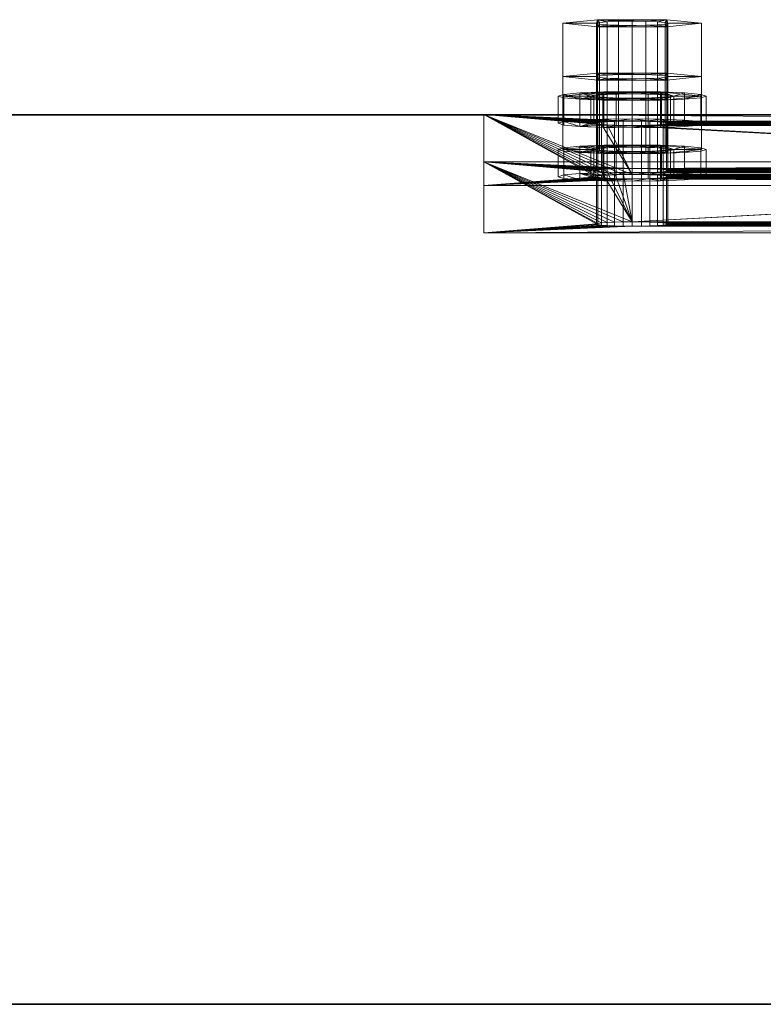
# Model space of a CAD drawing. Extents: x -0.3 to 41.3, y 0 to 17.8.
# Tile 239 of 256: x 11.257 to 11.383, y 10.267 to 10.433. Entities that reach past the tile are written whole.
import ezdxf

# ---------------------------------------------------------------- set-up
doc = ezdxf.new("R2010")
doc.units = 0
doc.header["$MEASUREMENT"] = 0
for name, color, linetype, lineweight in [('ANILHAS', 135, 'Continuous', 0), ('PLACAS_DE_BASE', 144, 'Continuous', 0), ('PORCAS', 157, 'Continuous', 0)]:
    doc.layers.add(name, color=color, linetype=linetype, lineweight=lineweight)
for name, color, linetype in [('V108', 7, 'Continuous'), ('V210', 7, 'Continuous'), ('V303', 7, 'Continuous')]:
    doc.layers.add(name, color=color, linetype=linetype)

msp = doc.modelspace()

# ---------------------------------------------------------------- linework, layer by layer
at = {"layer": 'V108', "color": 252, "true_color": 0x838383}
for points, invisible_edges in [([(13.18092, 10.41714, 196.60001), (10.80592, 10.41714, 196.60001), (10.80592, 10.26714, 196.60001)], 12), ([(13.18092, 10.41714, 196.00001), (10.80592, 10.41714, 196.00001), (10.80592, 10.26714, 196.00001)], 12), ([(13.18092, 10.41714, 196.60001), (10.80592, 10.26714, 196.60001), (13.18092, 10.26714, 196.60001)], 9), ([(13.18092, 10.41714, 196.00001), (10.80592, 10.26714, 196.00001), (13.18092, 10.26714, 196.00001)], 9)]:
    msp.add_3dface(points, dxfattribs=dict(at, invisible_edges=invisible_edges))
for points in [[(13.18092, 10.41714, 196.60001), (10.80592, 10.41714, 196.60001), (10.80592, 10.41714, 196.00001), (13.18092, 10.41714, 196.00001)], [(10.80592, 10.26714, 196.60001), (13.18092, 10.26714, 196.60001), (13.18092, 10.26714, 196.00001), (10.80592, 10.26714, 196.00001)]]:
    msp.add_3dface(points, dxfattribs=at)
at = {"layer": 'V210', "color": 252, "true_color": 0x838383}
for points, invisible_edges in [([(13.18092, 10.41714, 199.55), (10.80592, 10.41714, 199.55), (10.80592, 10.26714, 199.55)], 12), ([(13.18092, 10.41714, 198.95), (10.80592, 10.41714, 198.95), (10.80592, 10.26714, 198.95)], 12), ([(13.18092, 10.41714, 199.55), (10.80592, 10.26714, 199.55), (13.18092, 10.26714, 199.55)], 9), ([(13.18092, 10.41714, 198.95), (10.80592, 10.26714, 198.95), (13.18092, 10.26714, 198.95)], 9)]:
    msp.add_3dface(points, dxfattribs=dict(at, invisible_edges=invisible_edges))
for points in [[(13.18092, 10.41714, 199.55), (10.80592, 10.41714, 199.55), (10.80592, 10.41714, 198.95), (13.18092, 10.41714, 198.95)], [(10.80592, 10.26714, 199.55), (13.18092, 10.26714, 199.55), (13.18092, 10.26714, 198.95), (10.80592, 10.26714, 198.95)]]:
    msp.add_3dface(points, dxfattribs=at)
at = {"layer": 'V303', "color": 252, "true_color": 0x838383}
for points, invisible_edges in [([(13.18092, 10.41714, 200.60001), (9.23092, 10.41714, 200.60001), (9.23092, 10.26714, 200.60001)], 12), ([(13.18092, 10.41714, 200.30001), (9.23092, 10.41714, 200.30001), (9.23092, 10.26714, 200.30001)], 12), ([(13.18092, 10.41714, 200.60001), (9.23092, 10.26714, 200.60001), (13.18092, 10.26714, 200.60001)], 9), ([(13.18092, 10.41714, 200.30001), (9.23092, 10.26714, 200.30001), (13.18092, 10.26714, 200.30001)], 9)]:
    msp.add_3dface(points, dxfattribs=dict(at, invisible_edges=invisible_edges))
for points in [[(13.18092, 10.41714, 200.60001), (9.23092, 10.41714, 200.60001), (9.23092, 10.41714, 200.30001), (13.18092, 10.41714, 200.30001)], [(9.23092, 10.26714, 200.60001), (13.18092, 10.26714, 200.60001), (13.18092, 10.26714, 200.30001), (9.23092, 10.26714, 200.30001)]]:
    msp.add_3dface(points, dxfattribs=at)

# ---------------------------------------------------------------- meshes
at = {"layer": 'ANILHAS'}
mesh = msp.add_polyface(dxfattribs=at)
corners = [(11.34795, 10.4157, 199.49543), (11.34795, 10.42029, 199.49515), (11.3489, 10.41541, 199.49066), (11.3489, 10.41598, 199.5002), (11.3489, 10.42, 199.49038), (11.3489, 10.42058, 199.49992), (11.35161, 10.41517, 199.4866), (11.35161, 10.41623, 199.50425), (11.35161, 10.41976, 199.48633), (11.35161, 10.42082, 199.50398), (11.35345, 10.4157, 199.49543), (11.35345, 10.42029, 199.49515), (11.35398, 10.41554, 199.49275), (11.35398, 10.41586, 199.4981), (11.35398, 10.42013, 199.49248), (11.35398, 10.42045, 199.49783), (11.3555, 10.4154, 199.49049), (11.3555, 10.41599, 199.50037), (11.3555, 10.41999, 199.49021), (11.3555, 10.42059, 199.50009), (11.35567, 10.415, 199.4839), (11.35567, 10.41639, 199.50696), (11.35567, 10.4196, 199.48362), (11.35567, 10.42098, 199.50668), (11.35777, 10.41531, 199.48897), (11.35777, 10.41609, 199.50189), (11.35777, 10.4199, 199.48869), (11.35777, 10.42068, 199.50161), (11.36045, 10.41495, 199.48295), (11.36045, 10.41528, 199.48844), (11.36045, 10.41612, 199.50241), (11.36045, 10.41645, 199.5079), (11.36045, 10.41954, 199.48267), (11.36045, 10.41987, 199.48816), (11.36045, 10.42071, 199.50214), (11.36045, 10.42104, 199.50763), (11.36313, 10.41531, 199.48897), (11.36313, 10.41609, 199.50189), (11.36313, 10.4199, 199.48869), (11.36313, 10.42068, 199.50161), (11.36523, 10.415, 199.4839), (11.36523, 10.41639, 199.50696), (11.36523, 10.4196, 199.48362), (11.36523, 10.42098, 199.50668), (11.3654, 10.4154, 199.49049), (11.3654, 10.41599, 199.50037), (11.3654, 10.41999, 199.49021), (11.3654, 10.42059, 199.50009), (11.36692, 10.41554, 199.49275), (11.36692, 10.41586, 199.4981), (11.36692, 10.42013, 199.49248), (11.36692, 10.42045, 199.49783), (11.36745, 10.4157, 199.49543), (11.36745, 10.42029, 199.49515), (11.36929, 10.41517, 199.4866), (11.36929, 10.41623, 199.50425), (11.36929, 10.41976, 199.48633), (11.36929, 10.42082, 199.50398), (11.372, 10.41541, 199.49066), (11.372, 10.41598, 199.5002), (11.372, 10.42, 199.49038), (11.372, 10.42058, 199.49992), (11.37295, 10.4157, 199.49543), (11.37295, 10.42029, 199.49515)]
mesh.append_faces([[corners[k] for k in face] for face in [(0, 3, 5, 1), (3, 7, 9, 5), (7, 21, 23, 9), (21, 31, 35, 23), (31, 41, 43, 35), (41, 55, 57, 43), (55, 59, 61, 57), (59, 62, 63, 61), (62, 58, 60, 63), (58, 54, 56, 60), (54, 40, 42, 56), (40, 28, 32, 42), (28, 20, 22, 32), (20, 6, 8, 22), (6, 2, 4, 8), (2, 0, 1, 4), (10, 12, 14, 11), (12, 16, 18, 14), (16, 24, 26, 18), (24, 29, 33, 26), (29, 36, 38, 33), (36, 44, 46, 38), (44, 48, 50, 46), (48, 52, 53, 50), (52, 49, 51, 53), (49, 45, 47, 51), (45, 37, 39, 47), (37, 30, 34, 39), (30, 25, 27, 34), (25, 17, 19, 27), (17, 13, 15, 19), (13, 10, 11, 15)]])
mesh.append_faces([[corners[k] for k in face] for face in [(59, 58, 62), (2, 3, 0), (60, 61, 63), (5, 4, 1)]], dxfattribs={"vtx0": -1})
mesh.append_faces([[corners[k] for k in face] for face in [(41, 52, 55), (52, 41, 49), (49, 41, 45), (45, 41, 37), (37, 31, 30), (30, 31, 25), (25, 21, 17), (17, 7, 13), (13, 7, 10), (58, 59, 54), (54, 55, 40), (40, 36, 28), (28, 29, 20), (20, 16, 6), (6, 3, 2), (61, 56, 57), (53, 42, 50), (50, 42, 46), (46, 42, 38), (38, 32, 33), (33, 22, 26), (26, 22, 18), (18, 8, 14), (14, 8, 11), (9, 8, 5), (43, 39, 35), (35, 27, 23), (23, 19, 9)]], dxfattribs={"vtx0": -1, "vtx1": -1})
mesh.append_faces([[corners[k] for k in face] for face in [(40, 55, 52), (6, 10, 7), (57, 42, 53), (11, 8, 9)]], dxfattribs={"vtx0": -1, "vtx1": -1, "vtx2": -1})
mesh.append_faces([[corners[k] for k in face] for face in [(37, 41, 31), (25, 31, 21), (17, 21, 7), (54, 59, 55), (40, 52, 48), (40, 48, 44), (40, 44, 36), (28, 36, 29), (20, 29, 24), (20, 24, 16), (6, 16, 12), (6, 12, 10), (6, 7, 3), (61, 60, 56), (57, 56, 42), (38, 42, 32), (33, 32, 22), (18, 22, 8), (5, 8, 4), (53, 43, 57), (43, 53, 51), (43, 51, 47), (43, 47, 39), (35, 39, 34), (35, 34, 27), (23, 27, 19), (9, 19, 15), (9, 15, 11)]], dxfattribs={"vtx0": -1, "vtx2": -1})
mesh = msp.add_polyface(dxfattribs=at)
corners = [(11.34795, 10.4067, 199.3457), (11.34795, 10.41129, 199.34542), (11.3489, 10.40641, 199.34093), (11.3489, 10.40699, 199.35047), (11.3489, 10.41101, 199.34065), (11.3489, 10.41158, 199.35019), (11.35161, 10.40617, 199.33687), (11.35161, 10.40723, 199.35452), (11.35161, 10.41076, 199.3366), (11.35161, 10.41182, 199.35425), (11.35345, 10.4067, 199.3457), (11.35345, 10.41129, 199.34542), (11.35398, 10.40654, 199.34302), (11.35398, 10.40686, 199.34837), (11.35398, 10.41113, 199.34275), (11.35398, 10.41145, 199.3481), (11.3555, 10.4064, 199.34076), (11.3555, 10.407, 199.35064), (11.3555, 10.411, 199.34048), (11.3555, 10.41159, 199.35036), (11.35567, 10.40601, 199.33417), (11.35567, 10.40739, 199.35723), (11.35567, 10.4106, 199.33389), (11.35567, 10.41199, 199.35695), (11.35777, 10.40631, 199.33924), (11.35777, 10.40709, 199.35216), (11.35777, 10.4109, 199.33896), (11.35777, 10.41168, 199.35188), (11.36045, 10.40595, 199.33322), (11.36045, 10.40628, 199.33871), (11.36045, 10.40712, 199.35268), (11.36045, 10.40745, 199.35817), (11.36045, 10.41054, 199.33294), (11.36045, 10.41087, 199.33843), (11.36045, 10.41171, 199.35241), (11.36045, 10.41204, 199.3579), (11.36313, 10.40631, 199.33924), (11.36313, 10.40709, 199.35216), (11.36313, 10.4109, 199.33896), (11.36313, 10.41168, 199.35188), (11.36523, 10.40601, 199.33417), (11.36523, 10.40739, 199.35723), (11.36523, 10.4106, 199.33389), (11.36523, 10.41199, 199.35695), (11.3654, 10.4064, 199.34076), (11.3654, 10.407, 199.35064), (11.3654, 10.411, 199.34048), (11.3654, 10.41159, 199.35036), (11.36692, 10.40654, 199.34302), (11.36692, 10.40686, 199.34837), (11.36692, 10.41113, 199.34275), (11.36692, 10.41145, 199.3481), (11.36745, 10.4067, 199.3457), (11.36745, 10.41129, 199.34542), (11.36929, 10.40617, 199.33687), (11.36929, 10.40723, 199.35452), (11.36929, 10.41076, 199.3366), (11.36929, 10.41182, 199.35425), (11.372, 10.40641, 199.34093), (11.372, 10.40699, 199.35047), (11.372, 10.41101, 199.34065), (11.372, 10.41158, 199.35019), (11.37295, 10.4067, 199.3457), (11.37295, 10.41129, 199.34542)]
mesh.append_faces([[corners[k] for k in face] for face in [(0, 3, 5, 1), (3, 7, 9, 5), (7, 21, 23, 9), (21, 31, 35, 23), (31, 41, 43, 35), (41, 55, 57, 43), (55, 59, 61, 57), (59, 62, 63, 61), (62, 58, 60, 63), (58, 54, 56, 60), (54, 40, 42, 56), (40, 28, 32, 42), (28, 20, 22, 32), (20, 6, 8, 22), (6, 2, 4, 8), (2, 0, 1, 4), (10, 12, 14, 11), (12, 16, 18, 14), (16, 24, 26, 18), (24, 29, 33, 26), (29, 36, 38, 33), (36, 44, 46, 38), (44, 48, 50, 46), (48, 52, 53, 50), (52, 49, 51, 53), (49, 45, 47, 51), (45, 37, 39, 47), (37, 30, 34, 39), (30, 25, 27, 34), (25, 17, 19, 27), (17, 13, 15, 19), (13, 10, 11, 15)]])
mesh.append_faces([[corners[k] for k in face] for face in [(59, 58, 62), (2, 3, 0), (60, 61, 63), (5, 4, 1)]], dxfattribs={"vtx0": -1})
mesh.append_faces([[corners[k] for k in face] for face in [(41, 52, 55), (52, 41, 49), (49, 41, 45), (45, 41, 37), (37, 31, 30), (30, 31, 25), (25, 21, 17), (17, 7, 13), (13, 7, 10), (58, 59, 54), (54, 55, 40), (40, 36, 28), (28, 29, 20), (20, 16, 6), (6, 3, 2), (61, 56, 57), (53, 42, 50), (50, 42, 46), (46, 42, 38), (38, 32, 33), (33, 22, 26), (26, 22, 18), (18, 8, 14), (14, 8, 11), (9, 8, 5), (43, 39, 35), (35, 27, 23), (23, 19, 9)]], dxfattribs={"vtx0": -1, "vtx1": -1})
mesh.append_faces([[corners[k] for k in face] for face in [(40, 55, 52), (6, 10, 7), (57, 42, 53), (11, 8, 9)]], dxfattribs={"vtx0": -1, "vtx1": -1, "vtx2": -1})
mesh.append_faces([[corners[k] for k in face] for face in [(37, 41, 31), (25, 31, 21), (17, 21, 7), (54, 59, 55), (40, 52, 48), (40, 48, 44), (40, 44, 36), (28, 36, 29), (20, 29, 24), (20, 24, 16), (6, 16, 12), (6, 12, 10), (6, 7, 3), (61, 60, 56), (57, 56, 42), (38, 42, 32), (33, 32, 22), (18, 22, 8), (5, 8, 4), (53, 43, 57), (43, 53, 51), (43, 51, 47), (43, 47, 39), (35, 39, 34), (35, 34, 27), (23, 27, 19), (9, 19, 15), (9, 15, 11)]], dxfattribs={"vtx0": -1, "vtx2": -1})
at = {"layer": 'PLACAS_DE_BASE'}
mesh = msp.add_polyface(dxfattribs=at)
corners = [(11.33545, 10.39722, 199.32123), (11.35445, 10.39872, 199.34618), (11.33545, 10.40921, 199.52087), (11.35465, 10.39862, 199.34463), (11.35525, 10.39854, 199.34319), (11.35621, 10.39846, 199.34195), (11.35745, 10.3984, 199.34099), (11.3589, 10.39837, 199.3404), (11.35465, 10.39881, 199.34773), (11.35525, 10.3989, 199.34918), (11.35621, 10.39897, 199.35042), (11.35745, 10.39903, 199.35137), (11.3589, 10.39906, 199.35197), (11.36045, 10.39908, 199.35217), (11.35525, 10.40753, 199.49292), (11.35465, 10.40762, 199.49436), (11.35445, 10.40771, 199.49591), (11.35465, 10.40781, 199.49746), (11.35525, 10.40789, 199.49891), (11.35621, 10.40797, 199.50015), (11.35745, 10.40802, 199.5011), (11.3589, 10.40806, 199.5017), (11.3589, 10.40635, 199.33992), (11.33545, 10.4052, 199.32075), (11.35745, 10.40639, 199.34052), (11.35621, 10.40645, 199.34147), (11.35525, 10.40652, 199.34271), (11.35465, 10.40661, 199.34415), (11.35445, 10.4067, 199.3457), (11.33545, 10.4172, 199.52039), (11.35465, 10.40679, 199.34725), (11.35525, 10.40688, 199.3487), (11.35621, 10.40696, 199.34994), (11.35745, 10.40701, 199.35089), (11.3589, 10.40705, 199.35149), (11.36045, 10.40706, 199.35169), (11.35525, 10.41552, 199.49244), (11.35465, 10.4156, 199.49388), (11.35445, 10.4157, 199.49543), (11.35465, 10.41579, 199.49698), (11.35525, 10.41588, 199.49843), (11.35621, 10.41595, 199.49967), (11.35745, 10.41601, 199.50062), (11.3589, 10.41605, 199.50122)]
mesh.append_faces([[corners[k] for k in face] for face in [(0, 2, 29, 23)]])
mesh.append_faces([[corners[k] for k in face] for face in [(0, 1, 2), (1, 0, 3), (3, 0, 4), (4, 0, 5), (5, 0, 6), (6, 0, 7), (22, 23, 24), (24, 23, 25), (25, 23, 26), (26, 23, 27), (27, 23, 28), (28, 29, 30), (30, 29, 31), (31, 29, 32), (32, 29, 33), (33, 29, 34), (36, 29, 37), (37, 29, 38), (38, 29, 39), (39, 29, 40), (40, 29, 41), (41, 29, 42), (42, 29, 43)]], dxfattribs={"vtx0": -1, "vtx1": -1})
mesh.append_faces([[corners[k] for k in face] for face in [(2, 13, 14), (35, 29, 36)]], dxfattribs={"vtx0": -1, "vtx1": -1, "vtx2": -1})
mesh.append_faces([[corners[k] for k in face] for face in [(2, 1, 8), (2, 8, 9), (2, 9, 10), (2, 10, 11), (2, 11, 12), (2, 14, 15), (2, 15, 16), (2, 16, 17), (2, 17, 18), (2, 18, 19), (2, 19, 20), (2, 20, 21), (28, 23, 29)]], dxfattribs={"vtx0": -1, "vtx2": -1})
mesh = msp.add_polyface(dxfattribs=at)
corners = [(11.3589, 10.39837, 199.3404), (11.33545, 10.39722, 199.32123), (11.36045, 10.39836, 199.34019), (11.33545, 10.40921, 199.52087), (11.3589, 10.39906, 199.35197), (11.36045, 10.39908, 199.35217), (11.35525, 10.40753, 199.49292), (11.35621, 10.40746, 199.49168), (11.35745, 10.4074, 199.49072), (11.3589, 10.40736, 199.49013), (11.36045, 10.40735, 199.48992), (11.3589, 10.40806, 199.5017), (11.36045, 10.40807, 199.5019), (11.36045, 10.40634, 199.33971), (11.33545, 10.4052, 199.32075), (11.3589, 10.40635, 199.33992), (11.3589, 10.40705, 199.35149), (11.33545, 10.4172, 199.52039), (11.36045, 10.40706, 199.35169), (11.35525, 10.41552, 199.49244), (11.35621, 10.41544, 199.4912), (11.3589, 10.41605, 199.50122), (11.36045, 10.41606, 199.50142), (11.35445, 10.39872, 199.34618), (11.35465, 10.39862, 199.34463), (11.35465, 10.40661, 199.34415), (11.35445, 10.4067, 199.3457), (11.35525, 10.39854, 199.34319), (11.35525, 10.40652, 199.34271), (11.35621, 10.39846, 199.34195), (11.35621, 10.40645, 199.34147), (11.35745, 10.3984, 199.34099), (11.35745, 10.40639, 199.34052), (11.362, 10.39837, 199.3404), (11.362, 10.40635, 199.33992), (11.362, 10.39906, 199.35197), (11.362, 10.40705, 199.35149), (11.35745, 10.39903, 199.35137), (11.35745, 10.40701, 199.35089), (11.35621, 10.39897, 199.35042), (11.35621, 10.40696, 199.34994), (11.35525, 10.3989, 199.34918), (11.35525, 10.40688, 199.3487), (11.35465, 10.39881, 199.34773), (11.35465, 10.40679, 199.34725), (11.35445, 10.40771, 199.49591), (11.35465, 10.40762, 199.49436), (11.35465, 10.4156, 199.49388), (11.35445, 10.4157, 199.49543), (11.35745, 10.41539, 199.49025), (11.3589, 10.41535, 199.48965), (11.36045, 10.41534, 199.48944), (11.362, 10.40736, 199.49013), (11.362, 10.41535, 199.48965), (11.362, 10.40806, 199.5017), (11.362, 10.41605, 199.50122), (11.35745, 10.40802, 199.5011), (11.35745, 10.41601, 199.50062), (11.35621, 10.40797, 199.50015), (11.35621, 10.41595, 199.49967), (11.35525, 10.40789, 199.49891), (11.35525, 10.41588, 199.49843), (11.35465, 10.40781, 199.49746), (11.35465, 10.41579, 199.49698)]
mesh.append_faces([[corners[k] for k in face] for face in [(23, 24, 25, 26), (24, 27, 28, 25), (27, 29, 30, 28), (29, 31, 32, 30), (31, 0, 15, 32), (0, 2, 13, 15), (2, 33, 34, 13), (35, 5, 18, 36), (5, 4, 16, 18), (4, 37, 38, 16), (37, 39, 40, 38), (39, 41, 42, 40), (41, 43, 44, 42), (43, 23, 26, 44), (45, 46, 47, 48), (46, 6, 19, 47), (6, 7, 20, 19), (7, 8, 49, 20), (8, 9, 50, 49), (9, 10, 51, 50), (10, 52, 53, 51), (54, 12, 22, 55), (12, 11, 21, 22), (11, 56, 57, 21), (56, 58, 59, 57), (58, 60, 61, 59), (60, 62, 63, 61), (62, 45, 48, 63)]])
mesh.append_faces([[corners[k] for k in face] for face in [(0, 1, 2), (6, 5, 7), (7, 5, 8), (8, 5, 9), (9, 5, 10), (13, 14, 15), (16, 17, 18), (21, 17, 22)]], dxfattribs={"vtx0": -1, "vtx1": -1})
mesh.append_faces([[corners[k] for k in face] for face in [(3, 4, 5), (3, 11, 12), (18, 19, 20)]], dxfattribs={"vtx0": -1, "vtx2": -1})
mesh = msp.add_polyface(dxfattribs=at)
corners = [(11.36045, 10.39836, 199.34019), (11.33545, 10.39722, 199.32123), (11.51045, 10.39836, 199.34019), (11.36045, 10.40735, 199.48992), (11.36045, 10.39908, 199.35217), (11.51045, 10.40735, 199.48992), (11.33545, 10.40921, 199.52087), (11.36045, 10.40807, 199.5019), (11.53545, 10.40921, 199.52087), (11.5089, 10.40736, 199.49013), (11.362, 10.40736, 199.49013), (11.50745, 10.4074, 199.49072), (11.36345, 10.4074, 199.49072), (11.362, 10.40806, 199.5017), (11.51045, 10.40807, 199.5019), (11.5089, 10.39837, 199.3404), (11.362, 10.39837, 199.3404), (11.50745, 10.3984, 199.34099), (11.36345, 10.3984, 199.34099), (11.362, 10.39906, 199.35197), (11.51045, 10.39908, 199.35217), (11.33545, 10.4052, 199.32075), (11.36045, 10.40634, 199.33971), (11.53545, 10.4052, 199.32075), (11.36045, 10.40706, 199.35169), (11.35621, 10.41544, 199.4912), (11.51045, 10.40706, 199.35169), (11.35745, 10.41539, 199.49025), (11.3589, 10.41535, 199.48965), (11.36045, 10.41534, 199.48944), (11.36045, 10.41606, 199.50142), (11.33545, 10.4172, 199.52039), (11.51045, 10.41606, 199.50142), (11.362, 10.41535, 199.48965), (11.51045, 10.41534, 199.48944), (11.5089, 10.41605, 199.50122), (11.362, 10.41605, 199.50122), (11.362, 10.40635, 199.33992), (11.51045, 10.40634, 199.33971), (11.5089, 10.40705, 199.35149), (11.362, 10.40705, 199.35149), (11.36345, 10.40639, 199.34052), (11.36469, 10.39846, 199.34195), (11.36469, 10.40645, 199.34147), (11.36565, 10.39854, 199.34319), (11.36565, 10.40652, 199.34271), (11.36625, 10.39862, 199.34463), (11.36625, 10.40661, 199.34415), (11.36645, 10.39872, 199.34618), (11.36645, 10.4067, 199.3457), (11.36625, 10.39881, 199.34773), (11.36625, 10.40679, 199.34725), (11.36565, 10.3989, 199.34918), (11.36565, 10.40688, 199.3487), (11.36469, 10.39897, 199.35042), (11.36469, 10.40696, 199.34994), (11.36345, 10.39903, 199.35137), (11.36345, 10.40701, 199.35089), (11.36345, 10.41539, 199.49025), (11.36469, 10.40746, 199.49168), (11.36469, 10.41544, 199.4912), (11.36565, 10.40753, 199.49292), (11.36565, 10.41552, 199.49244), (11.36625, 10.40762, 199.49436), (11.36625, 10.4156, 199.49388), (11.36645, 10.40771, 199.49591), (11.36645, 10.4157, 199.49543), (11.36625, 10.40781, 199.49746), (11.36625, 10.41579, 199.49698), (11.36565, 10.40789, 199.49891), (11.36565, 10.41588, 199.49843), (11.36469, 10.40797, 199.50015), (11.36469, 10.41595, 199.49967), (11.36345, 10.40802, 199.5011), (11.36345, 10.41601, 199.50062)]
mesh.append_faces([[corners[k] for k in face] for face in [(16, 18, 41, 37), (18, 42, 43, 41), (42, 44, 45, 43), (44, 46, 47, 45), (46, 48, 49, 47), (48, 50, 51, 49), (50, 52, 53, 51), (52, 54, 55, 53), (54, 56, 57, 55), (56, 19, 40, 57), (10, 12, 58, 33), (12, 59, 60, 58), (59, 61, 62, 60), (61, 63, 64, 62), (63, 65, 66, 64), (65, 67, 68, 66), (67, 69, 70, 68), (69, 71, 72, 70), (71, 73, 74, 72), (73, 13, 36, 74)]])
mesh.append_faces([[corners[k] for k in face] for face in [(6, 7, 8), (3, 9, 10), (10, 11, 12), (13, 14, 7), (0, 15, 16), (16, 17, 18), (19, 20, 4), (21, 22, 23), (33, 34, 29), (37, 38, 22)]], dxfattribs={"vtx0": -1, "vtx1": -1})
mesh.append_faces([[corners[k] for k in face] for face in [(0, 1, 2), (3, 4, 5), (24, 25, 26), (30, 31, 32)]], dxfattribs={"vtx0": -1, "vtx1": -1, "vtx2": -1})
mesh.append_faces([[corners[k] for k in face] for face in [(26, 25, 27), (26, 27, 28), (26, 28, 29), (35, 36, 30), (39, 40, 24)]], dxfattribs={"vtx0": -1, "vtx2": -1})
mesh = msp.add_polyface(dxfattribs=at)
corners = [(11.5089, 10.40736, 199.49013), (11.36045, 10.40735, 199.48992), (11.51045, 10.40735, 199.48992), (11.362, 10.40736, 199.49013), (11.50745, 10.4074, 199.49072), (11.36345, 10.4074, 199.49072), (11.50621, 10.40746, 199.49168), (11.36469, 10.40746, 199.49168), (11.50525, 10.40753, 199.49292), (11.36565, 10.40753, 199.49292), (11.50465, 10.40762, 199.49436), (11.36625, 10.40762, 199.49436), (11.50445, 10.40771, 199.49591), (11.36645, 10.40771, 199.49591), (11.50465, 10.40781, 199.49746), (11.36625, 10.40781, 199.49746), (11.50525, 10.40789, 199.49891), (11.36565, 10.40789, 199.49891), (11.50621, 10.40797, 199.50015), (11.36469, 10.40797, 199.50015), (11.50745, 10.40802, 199.5011), (11.5089, 10.39837, 199.3404), (11.36045, 10.39836, 199.34019), (11.51045, 10.39836, 199.34019), (11.362, 10.39837, 199.3404), (11.50745, 10.3984, 199.34099), (11.36345, 10.3984, 199.34099), (11.50621, 10.39846, 199.34195), (11.36469, 10.39846, 199.34195), (11.50525, 10.39854, 199.34319), (11.36565, 10.39854, 199.34319), (11.50465, 10.39862, 199.34463), (11.36625, 10.39862, 199.34463), (11.50445, 10.39872, 199.34618), (11.36645, 10.39872, 199.34618), (11.50465, 10.39881, 199.34773), (11.36625, 10.39881, 199.34773), (11.50525, 10.3989, 199.34918), (11.36565, 10.3989, 199.34918), (11.50621, 10.39897, 199.35042), (11.36469, 10.39897, 199.35042), (11.50745, 10.39903, 199.35137), (11.50745, 10.41539, 199.49025), (11.36469, 10.41544, 199.4912), (11.50621, 10.41544, 199.4912), (11.36565, 10.41552, 199.49244), (11.50525, 10.41552, 199.49244), (11.36625, 10.4156, 199.49388), (11.50465, 10.4156, 199.49388), (11.36645, 10.4157, 199.49543), (11.50445, 10.4157, 199.49543), (11.36625, 10.41579, 199.49698), (11.50465, 10.41579, 199.49698), (11.36565, 10.41588, 199.49843), (11.50525, 10.41588, 199.49843), (11.36469, 10.41595, 199.49967), (11.50621, 10.41595, 199.49967), (11.36345, 10.41601, 199.50062), (11.50745, 10.41601, 199.50062), (11.362, 10.41605, 199.50122), (11.5089, 10.41605, 199.50122), (11.50745, 10.40639, 199.34052), (11.36469, 10.40645, 199.34147), (11.50621, 10.40645, 199.34147), (11.36565, 10.40652, 199.34271), (11.50525, 10.40652, 199.34271), (11.36625, 10.40661, 199.34415), (11.50465, 10.40661, 199.34415), (11.36645, 10.4067, 199.3457), (11.50445, 10.4067, 199.3457), (11.36625, 10.40679, 199.34725), (11.50465, 10.40679, 199.34725), (11.36565, 10.40688, 199.3487), (11.50525, 10.40688, 199.3487), (11.36469, 10.40696, 199.34994), (11.50621, 10.40696, 199.34994), (11.36345, 10.40701, 199.35089), (11.50745, 10.40701, 199.35089), (11.362, 10.40705, 199.35149), (11.5089, 10.40705, 199.35149), (11.33545, 10.40921, 199.52087), (11.53545, 10.40921, 199.52087), (11.53545, 10.4172, 199.52039), (11.33545, 10.4172, 199.52039)]
mesh.append_faces([[corners[k] for k in face] for face in [(80, 81, 82, 83)]])
mesh.append_faces([[corners[k] for k in face] for face in [(0, 1, 2), (21, 22, 23), (42, 43, 44), (44, 45, 46), (46, 47, 48), (48, 49, 50), (50, 51, 52), (52, 53, 54), (54, 55, 56), (56, 57, 58), (58, 59, 60), (61, 62, 63), (63, 64, 65), (65, 66, 67), (67, 68, 69), (69, 70, 71), (71, 72, 73), (73, 74, 75), (75, 76, 77), (77, 78, 79)]], dxfattribs={"vtx0": -1, "vtx1": -1})
mesh.append_faces([[corners[k] for k in face] for face in [(3, 0, 4), (5, 4, 6), (7, 6, 8), (9, 8, 10), (11, 10, 12), (13, 12, 14), (15, 14, 16), (17, 16, 18), (19, 18, 20), (24, 21, 25), (26, 25, 27), (28, 27, 29), (30, 29, 31), (32, 31, 33), (34, 33, 35), (36, 35, 37), (38, 37, 39), (40, 39, 41)]], dxfattribs={"vtx0": -1, "vtx2": -1})
mesh = msp.add_polyface(dxfattribs=at)
corners = [(11.53545, 10.39722, 199.32123), (11.51045, 10.39836, 199.34019), (11.33545, 10.39722, 199.32123), (11.51045, 10.39908, 199.35217), (11.51469, 10.40746, 199.49168), (11.36045, 10.39908, 199.35217), (11.51345, 10.4074, 199.49072), (11.512, 10.40736, 199.49013), (11.51045, 10.40735, 199.48992), (11.51045, 10.40807, 199.5019), (11.53545, 10.40921, 199.52087), (11.36045, 10.40807, 199.5019), (11.36345, 10.40802, 199.5011), (11.50745, 10.40802, 199.5011), (11.5089, 10.40806, 199.5017), (11.362, 10.40806, 199.5017), (11.36345, 10.39903, 199.35137), (11.50745, 10.39903, 199.35137), (11.5089, 10.39906, 199.35197), (11.362, 10.39906, 199.35197), (11.51045, 10.40634, 199.33971), (11.53545, 10.4052, 199.32075), (11.36045, 10.40634, 199.33971), (11.51045, 10.41534, 199.48944), (11.51045, 10.40706, 199.35169), (11.36045, 10.41534, 199.48944), (11.53545, 10.4172, 199.52039), (11.51045, 10.41606, 199.50142), (11.33545, 10.4172, 199.52039), (11.362, 10.41535, 199.48965), (11.5089, 10.41535, 199.48965), (11.36345, 10.41539, 199.49025), (11.50745, 10.41539, 199.49025), (11.5089, 10.41605, 199.50122), (11.36045, 10.41606, 199.50142), (11.362, 10.40635, 199.33992), (11.5089, 10.40635, 199.33992), (11.36345, 10.40639, 199.34052), (11.50745, 10.40639, 199.34052), (11.5089, 10.40705, 199.35149), (11.36045, 10.40706, 199.35169), (11.50445, 10.39872, 199.34618), (11.50465, 10.39862, 199.34463), (11.50465, 10.40661, 199.34415), (11.50445, 10.4067, 199.3457), (11.50525, 10.39854, 199.34319), (11.50525, 10.40652, 199.34271), (11.50621, 10.39846, 199.34195), (11.50621, 10.40645, 199.34147), (11.50745, 10.3984, 199.34099), (11.5089, 10.39837, 199.3404), (11.50745, 10.40701, 199.35089), (11.50621, 10.39897, 199.35042), (11.50621, 10.40696, 199.34994), (11.50525, 10.3989, 199.34918), (11.50525, 10.40688, 199.3487), (11.50465, 10.39881, 199.34773), (11.50465, 10.40679, 199.34725), (11.50445, 10.40771, 199.49591), (11.50465, 10.40762, 199.49436), (11.50465, 10.4156, 199.49388), (11.50445, 10.4157, 199.49543), (11.50525, 10.40753, 199.49292), (11.50525, 10.41552, 199.49244), (11.50621, 10.40746, 199.49168), (11.50621, 10.41544, 199.4912), (11.50745, 10.4074, 199.49072), (11.5089, 10.40736, 199.49013), (11.50745, 10.41601, 199.50062), (11.50621, 10.40797, 199.50015), (11.50621, 10.41595, 199.49967), (11.50525, 10.40789, 199.49891), (11.50525, 10.41588, 199.49843), (11.50465, 10.40781, 199.49746), (11.50465, 10.41579, 199.49698)]
mesh.append_faces([[corners[k] for k in face] for face in [(41, 42, 43, 44), (42, 45, 46, 43), (45, 47, 48, 46), (47, 49, 38, 48), (49, 50, 36, 38), (18, 17, 51, 39), (17, 52, 53, 51), (52, 54, 55, 53), (54, 56, 57, 55), (56, 41, 44, 57), (58, 59, 60, 61), (59, 62, 63, 60), (62, 64, 65, 63), (64, 66, 32, 65), (66, 67, 30, 32), (14, 13, 68, 33), (13, 69, 70, 68), (69, 71, 72, 70), (71, 73, 74, 72), (73, 58, 61, 74)]])
mesh.append_faces([[corners[k] for k in face] for face in [(0, 1, 2), (26, 27, 28), (23, 29, 30), (30, 31, 32), (33, 34, 27), (20, 35, 36), (36, 37, 38), (39, 40, 24)]], dxfattribs={"vtx0": -1, "vtx1": -1})
mesh.append_faces([[corners[k] for k in face] for face in [(3, 4, 5), (9, 10, 11), (20, 21, 22), (23, 24, 25)]], dxfattribs={"vtx0": -1, "vtx1": -1, "vtx2": -1})
mesh.append_faces([[corners[k] for k in face] for face in [(5, 4, 6), (5, 6, 7), (5, 7, 8), (12, 13, 14), (15, 14, 9), (16, 17, 18), (19, 18, 3)]], dxfattribs={"vtx0": -1, "vtx2": -1})
mesh = msp.add_polyface(dxfattribs=at)
corners = [(11.36345, 10.4074, 199.49072), (11.50621, 10.40746, 199.49168), (11.36469, 10.40746, 199.49168), (11.50525, 10.40753, 199.49292), (11.36565, 10.40753, 199.49292), (11.50465, 10.40762, 199.49436), (11.36625, 10.40762, 199.49436), (11.50445, 10.40771, 199.49591), (11.36645, 10.40771, 199.49591), (11.50465, 10.40781, 199.49746), (11.36625, 10.40781, 199.49746), (11.50525, 10.40789, 199.49891), (11.36565, 10.40789, 199.49891), (11.50621, 10.40797, 199.50015), (11.36469, 10.40797, 199.50015), (11.50745, 10.40802, 199.5011), (11.36345, 10.40802, 199.5011), (11.5089, 10.40806, 199.5017), (11.362, 10.40806, 199.5017), (11.36345, 10.3984, 199.34099), (11.50621, 10.39846, 199.34195), (11.36469, 10.39846, 199.34195), (11.50525, 10.39854, 199.34319), (11.36565, 10.39854, 199.34319), (11.50465, 10.39862, 199.34463), (11.36625, 10.39862, 199.34463), (11.50445, 10.39872, 199.34618), (11.36645, 10.39872, 199.34618), (11.50465, 10.39881, 199.34773), (11.36625, 10.39881, 199.34773), (11.50525, 10.3989, 199.34918), (11.36565, 10.3989, 199.34918), (11.50621, 10.39897, 199.35042), (11.36469, 10.39897, 199.35042), (11.50745, 10.39903, 199.35137), (11.36345, 10.39903, 199.35137), (11.5089, 10.39906, 199.35197), (11.362, 10.39906, 199.35197), (11.5089, 10.41535, 199.48965), (11.362, 10.41535, 199.48965), (11.36345, 10.41539, 199.49025), (11.50745, 10.41539, 199.49025), (11.36469, 10.41544, 199.4912), (11.50621, 10.41544, 199.4912), (11.36565, 10.41552, 199.49244), (11.50525, 10.41552, 199.49244), (11.36625, 10.4156, 199.49388), (11.50465, 10.4156, 199.49388), (11.36645, 10.4157, 199.49543), (11.50445, 10.4157, 199.49543), (11.36625, 10.41579, 199.49698), (11.50465, 10.41579, 199.49698), (11.36565, 10.41588, 199.49843), (11.50525, 10.41588, 199.49843), (11.36469, 10.41595, 199.49967), (11.50621, 10.41595, 199.49967), (11.36345, 10.41601, 199.50062), (11.50745, 10.41601, 199.50062), (11.362, 10.41605, 199.50122), (11.5089, 10.40635, 199.33992), (11.362, 10.40635, 199.33992), (11.36345, 10.40639, 199.34052), (11.50745, 10.40639, 199.34052), (11.36469, 10.40645, 199.34147), (11.50621, 10.40645, 199.34147), (11.36565, 10.40652, 199.34271), (11.50525, 10.40652, 199.34271), (11.36625, 10.40661, 199.34415), (11.50465, 10.40661, 199.34415), (11.36645, 10.4067, 199.3457), (11.50445, 10.4067, 199.3457), (11.36625, 10.40679, 199.34725), (11.50465, 10.40679, 199.34725), (11.36565, 10.40688, 199.3487), (11.50525, 10.40688, 199.3487), (11.36469, 10.40696, 199.34994), (11.50621, 10.40696, 199.34994), (11.36345, 10.40701, 199.35089), (11.50745, 10.40701, 199.35089), (11.362, 10.40705, 199.35149), (11.53545, 10.39722, 199.32123), (11.33545, 10.39722, 199.32123), (11.33545, 10.4052, 199.32075), (11.53545, 10.4052, 199.32075)]
mesh.append_faces([[corners[k] for k in face] for face in [(80, 81, 82, 83)]])
mesh.append_faces([[corners[k] for k in face] for face in [(0, 1, 2), (2, 3, 4), (4, 5, 6), (6, 7, 8), (8, 9, 10), (10, 11, 12), (12, 13, 14), (14, 15, 16), (16, 17, 18), (19, 20, 21), (21, 22, 23), (23, 24, 25), (25, 26, 27), (27, 28, 29), (29, 30, 31), (31, 32, 33), (33, 34, 35), (35, 36, 37)]], dxfattribs={"vtx0": -1, "vtx1": -1})
mesh.append_faces([[corners[k] for k in face] for face in [(38, 39, 40), (41, 40, 42), (43, 42, 44), (45, 44, 46), (47, 46, 48), (49, 48, 50), (51, 50, 52), (53, 52, 54), (55, 54, 56), (57, 56, 58), (59, 60, 61), (62, 61, 63), (64, 63, 65), (66, 65, 67), (68, 67, 69), (70, 69, 71), (72, 71, 73), (74, 73, 75), (76, 75, 77), (78, 77, 79)]], dxfattribs={"vtx0": -1, "vtx2": -1})
at = {"layer": 'PORCAS'}
mesh = msp.add_polyface(dxfattribs=at)
corners = [(11.34877, 10.42029, 199.49515), (11.34877, 10.43257, 199.49441), (11.35445, 10.42029, 199.49515), (11.35445, 10.43257, 199.49441), (11.35461, 10.41968, 199.48506), (11.35461, 10.4209, 199.50524), (11.35461, 10.43196, 199.48432), (11.35461, 10.43317, 199.50451), (11.35491, 10.42015, 199.49286), (11.35491, 10.42043, 199.49745), (11.35491, 10.43243, 199.49212), (11.35491, 10.4327, 199.49671), (11.35621, 10.42003, 199.49092), (11.35621, 10.42054, 199.49938), (11.35621, 10.43231, 199.49018), (11.35621, 10.43282, 199.49865), (11.35815, 10.41996, 199.48962), (11.35815, 10.42062, 199.50068), (11.35815, 10.43223, 199.48888), (11.35815, 10.4329, 199.49994), (11.36045, 10.41993, 199.48916), (11.36045, 10.42065, 199.50114), (11.36045, 10.43221, 199.48842), (11.36045, 10.43293, 199.5004), (11.36275, 10.41996, 199.48962), (11.36275, 10.42062, 199.50068), (11.36275, 10.43223, 199.48888), (11.36275, 10.4329, 199.49994), (11.36469, 10.42003, 199.49092), (11.36469, 10.42054, 199.49938), (11.36469, 10.43231, 199.49018), (11.36469, 10.43282, 199.49865), (11.36599, 10.42015, 199.49286), (11.36599, 10.42043, 199.49745), (11.36599, 10.43243, 199.49212), (11.36599, 10.4327, 199.49671), (11.36629, 10.41968, 199.48506), (11.36629, 10.4209, 199.50524), (11.36629, 10.43196, 199.48432), (11.36629, 10.43317, 199.50451), (11.36645, 10.42029, 199.49515), (11.36645, 10.43257, 199.49441), (11.37212, 10.42029, 199.49515), (11.37212, 10.43257, 199.49441)]
mesh.append_faces([[corners[k] for k in face] for face in [(0, 5, 7, 1), (5, 37, 39, 7), (37, 42, 43, 39), (42, 36, 38, 43), (36, 4, 6, 38), (4, 0, 1, 6), (2, 8, 10, 3), (8, 12, 14, 10), (12, 16, 18, 14), (16, 20, 22, 18), (20, 24, 26, 22), (24, 28, 30, 26), (28, 32, 34, 30), (32, 40, 41, 34), (40, 33, 35, 41), (33, 29, 31, 35), (29, 25, 27, 31), (25, 21, 23, 27), (21, 17, 19, 23), (17, 13, 15, 19), (13, 9, 11, 15), (9, 2, 3, 11)]])
mesh.append_faces([[corners[k] for k in face] for face in [(37, 40, 42), (40, 37, 33), (33, 37, 29), (29, 37, 25), (25, 5, 21), (21, 5, 17), (17, 5, 13), (13, 5, 9), (9, 5, 2), (36, 24, 4), (4, 2, 0), (38, 41, 43), (41, 38, 34), (34, 38, 30), (30, 38, 26), (26, 6, 22), (22, 6, 18), (18, 6, 14), (14, 6, 10), (10, 6, 3), (39, 27, 7), (7, 3, 1)]], dxfattribs={"vtx0": -1, "vtx1": -1})
mesh.append_faces([[corners[k] for k in face] for face in [(25, 37, 5), (2, 5, 0), (40, 36, 42), (36, 40, 32), (36, 32, 28), (36, 28, 24), (4, 24, 20), (4, 20, 16), (4, 16, 12), (4, 12, 8), (4, 8, 2), (26, 38, 6), (3, 6, 1), (41, 39, 43), (39, 41, 35), (39, 35, 31), (39, 31, 27), (7, 27, 23), (7, 23, 19), (7, 19, 15), (7, 15, 11), (7, 11, 3)]], dxfattribs={"vtx0": -1, "vtx2": -1})
mesh = msp.add_polyface(dxfattribs=at)
corners = [(11.34877, 10.41129, 199.34542), (11.34877, 10.42357, 199.34468), (11.35445, 10.41129, 199.34542), (11.35445, 10.42357, 199.34468), (11.35461, 10.41069, 199.33533), (11.35461, 10.4119, 199.35551), (11.35461, 10.42296, 199.33459), (11.35461, 10.42418, 199.35478), (11.35491, 10.41115, 199.34313), (11.35491, 10.41143, 199.34772), (11.35491, 10.42343, 199.34239), (11.35491, 10.42371, 199.34698), (11.35621, 10.41104, 199.34119), (11.35621, 10.41155, 199.34965), (11.35621, 10.42332, 199.34045), (11.35621, 10.42382, 199.34892), (11.35815, 10.41096, 199.33989), (11.35815, 10.41162, 199.35095), (11.35815, 10.42324, 199.33915), (11.35815, 10.4239, 199.35021), (11.36045, 10.41093, 199.33943), (11.36045, 10.41165, 199.35141), (11.36045, 10.42321, 199.33869), (11.36045, 10.42393, 199.35067), (11.36275, 10.41096, 199.33989), (11.36275, 10.41162, 199.35095), (11.36275, 10.42324, 199.33915), (11.36275, 10.4239, 199.35021), (11.36469, 10.41104, 199.34119), (11.36469, 10.41155, 199.34965), (11.36469, 10.42332, 199.34045), (11.36469, 10.42382, 199.34892), (11.36599, 10.41115, 199.34313), (11.36599, 10.41143, 199.34772), (11.36599, 10.42343, 199.34239), (11.36599, 10.42371, 199.34698), (11.36629, 10.41069, 199.33533), (11.36629, 10.4119, 199.35551), (11.36629, 10.42296, 199.33459), (11.36629, 10.42418, 199.35478), (11.36645, 10.41129, 199.34542), (11.36645, 10.42357, 199.34468), (11.37212, 10.41129, 199.34542), (11.37212, 10.42357, 199.34468)]
mesh.append_faces([[corners[k] for k in face] for face in [(0, 5, 7, 1), (5, 37, 39, 7), (37, 42, 43, 39), (42, 36, 38, 43), (36, 4, 6, 38), (4, 0, 1, 6), (2, 8, 10, 3), (8, 12, 14, 10), (12, 16, 18, 14), (16, 20, 22, 18), (20, 24, 26, 22), (24, 28, 30, 26), (28, 32, 34, 30), (32, 40, 41, 34), (40, 33, 35, 41), (33, 29, 31, 35), (29, 25, 27, 31), (25, 21, 23, 27), (21, 17, 19, 23), (17, 13, 15, 19), (13, 9, 11, 15), (9, 2, 3, 11)]])
mesh.append_faces([[corners[k] for k in face] for face in [(37, 40, 42), (40, 37, 33), (33, 37, 29), (29, 37, 25), (25, 5, 21), (21, 5, 17), (17, 5, 13), (13, 5, 9), (9, 5, 2), (36, 24, 4), (4, 2, 0), (38, 41, 43), (41, 38, 34), (34, 38, 30), (30, 38, 26), (26, 6, 22), (22, 6, 18), (18, 6, 14), (14, 6, 10), (10, 6, 3), (39, 27, 7), (7, 3, 1)]], dxfattribs={"vtx0": -1, "vtx1": -1})
mesh.append_faces([[corners[k] for k in face] for face in [(25, 37, 5), (2, 5, 0), (40, 36, 42), (36, 40, 32), (36, 32, 28), (36, 28, 24), (4, 24, 20), (4, 20, 16), (4, 16, 12), (4, 12, 8), (4, 8, 2), (26, 38, 6), (3, 6, 1), (41, 39, 43), (39, 41, 35), (39, 35, 31), (39, 31, 27), (7, 27, 23), (7, 23, 19), (7, 19, 15), (7, 15, 11), (7, 11, 3)]], dxfattribs={"vtx0": -1, "vtx2": -1})

doc.saveas('drawing.dxf')
